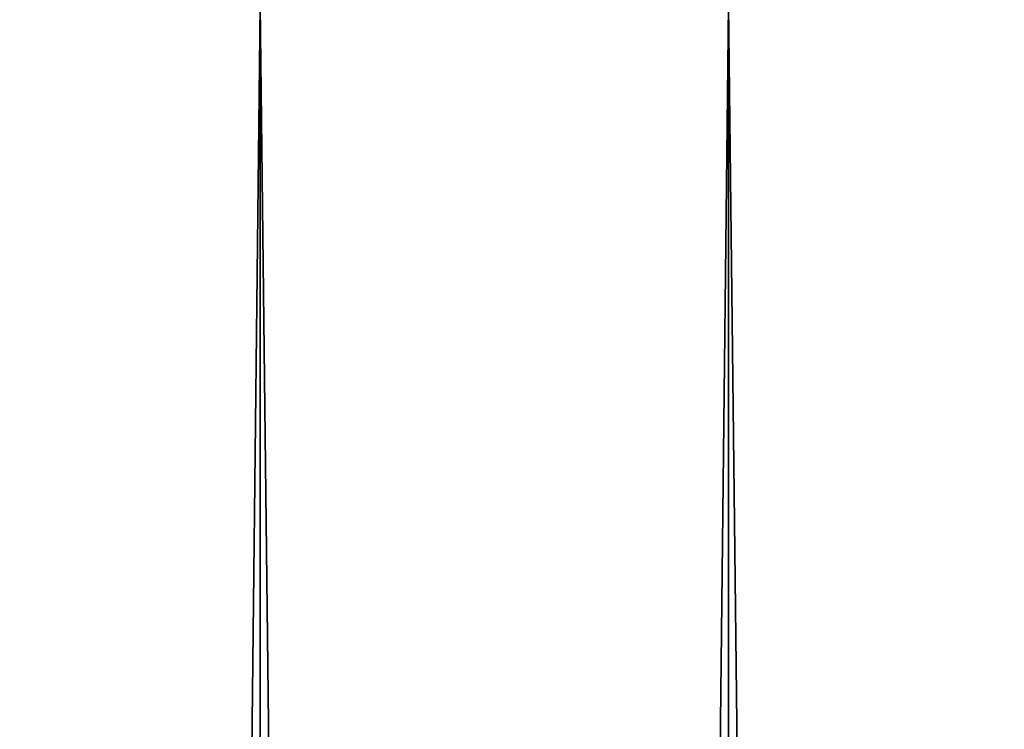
# Model space of a CAD drawing. Header units: millimetres. Extents: x -68 to 68, y 0 to 255.
# Tile 159 of 217: x -1.32 to 4.08, y 247.03 to 250.92. Entities that reach past the tile are written whole.
import ezdxf

# ---------------------------------------------------------------- set-up
doc = ezdxf.new("R2010")
doc.units = ezdxf.units.MM
doc.header["$LTSCALE"] = 41.718519
doc.layers.add('82', color=7, linetype='CONTINUOUS')
doc.layers.add('83', color=7, linetype='CONTINUOUS')

msp = doc.modelspace()

# ---------------------------------------------------------------- linework, layer by layer
at = {"layer": '82', "color": 250, "linetype": 'Continuous', "true_color": 0x1c1c1c}
for points in [[(-2.5661, 251, -42.4225), (0, 251, -42.5), (-2.5661, 27.5, -42.4225), (-2.5661, 251, -42.4225)], [(-2.5661, 27.5, -42.4225), (0, 251, -42.5), (0, 27.5, -42.5), (-2.5661, 27.5, -42.4225)], [(0, 251, -42.5), (2.5661, 251, -42.4225), (0, 27.5, -42.5), (0, 251, -42.5)], [(0, 27.5, -42.5), (2.5661, 251, -42.4225), (2.5661, 27.5, -42.4225), (0, 27.5, -42.5)], [(2.5661, 251, -42.4225), (5.1228, 251, -42.1901), (2.5661, 27.5, -42.4225), (2.5661, 251, -42.4225)], [(2.5661, 27.5, -42.4225), (5.1228, 251, -42.1901), (5.1228, 27.5, -42.1901), (2.5661, 27.5, -42.4225)]]:
    msp.add_3dface(points, dxfattribs=at)
at = {"layer": '83', "color": 250, "linetype": 'Continuous', "true_color": 0x1c1c1c}
for points in [[(0, 251, 42.5), (-2.5661, 251, 42.4225), (0, 27.5, 42.5), (0, 251, 42.5)], [(0, 27.5, 42.5), (-2.5661, 251, 42.4225), (-2.5661, 27.5, 42.4225), (0, 27.5, 42.5)], [(2.5661, 251, 42.4225), (0, 251, 42.5), (2.5661, 27.5, 42.4225), (2.5661, 251, 42.4225)], [(2.5661, 27.5, 42.4225), (0, 251, 42.5), (0, 27.5, 42.5), (2.5661, 27.5, 42.4225)], [(5.1228, 251, 42.1901), (2.5661, 251, 42.4225), (5.1228, 27.5, 42.1901), (5.1228, 251, 42.1901)], [(5.1228, 27.5, 42.1901), (2.5661, 251, 42.4225), (2.5661, 27.5, 42.4225), (5.1228, 27.5, 42.1901)]]:
    msp.add_3dface(points, dxfattribs=at)

doc.saveas('drawing.dxf')
